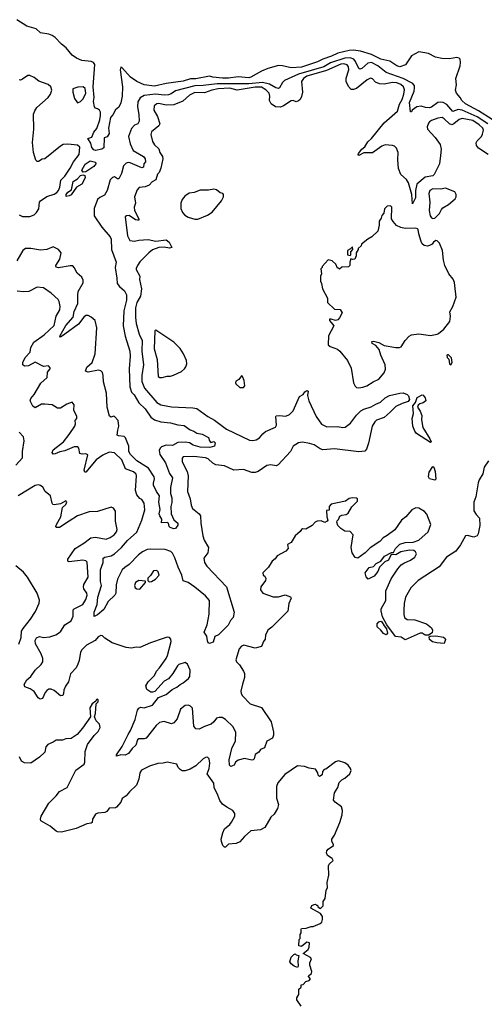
# Model space of a CAD drawing. Extents: x 2206940 to 2356632, y 511582 to 673215.
# Tile 106 of 228: x 2325179 to 2329573, y 538523 to 547840. Entities that reach past the tile are written whole.
import ezdxf

# ---------------------------------------------------------------- set-up
doc = ezdxf.new("R2010")
doc.units = 0

msp = doc.modelspace()

# ---------------------------------------------------------------- linework, layer by layer
at = {"layer": '0CON10XD'}
for points in [[(2329647.5, 546897.5), (2329518.9, 546978.9), (2329393.8, 547045), (2329360.9, 547075), (2329345.4, 547105.4), (2329311.2, 547145), (2329300, 547175), (2329310, 547225), (2329304, 547285), (2329344, 547405), (2329348.8, 547435), (2329345, 547467.5), (2329335, 547477.5), (2329313.6, 547483.6), (2329245, 547471.2), (2329171.7, 547471.7), (2329110, 547485), (2329045, 547520), (2328990.8, 547530.8), (2328955, 547536.2), (2328885, 547497.5), (2328828.1, 547411.9), (2328774.3, 547395.7), (2328745, 547402.5), (2328679.4, 547449.4), (2328595, 547465.3), (2328505, 547511.6), (2328403.3, 547543.3), (2328335, 547550.9), (2328295, 547549.1), (2328187.7, 547522.3), (2328126.3, 547493.7), (2328045, 547466.7), (2327995, 547440.8), (2327845, 547390), (2327745.3, 547385.3), (2327665.6, 547404.4), (2327625, 547405.6), (2327525, 547378.1), (2327465, 547351.9), (2327365.8, 547295), (2327345, 547290), (2327245, 547299), (2327155, 547285.9), (2327096.2, 547286.2), (2327005.5, 547295.5), (2326975, 547305.7), (2326845, 547282.3), (2326795, 547281.9), (2326725, 547260), (2326565, 547236.9), (2326455, 547212.7), (2326355, 547224), (2326288, 547255), (2326228, 547295), (2326145, 547388.8), (2326135, 547392.5), (2326130, 547365), (2326151.8, 547205), (2326146.5, 547116.5), (2326135.6, 547055), (2326115, 547012.5), (2326083.6, 546986.4), (2326060.7, 546939.3), (2326036.1, 546913.9), (2326020, 546815), (2326023.3, 546765), (2326005, 546733.3), (2325978.3, 546721.7), (2325973.6, 546626.4), (2325955, 546614.3), (2325895, 546602), (2325878.5, 546608.5), (2325862.2, 546632.2), (2325851.9, 546671.9), (2325822.2, 546715), (2325860.5, 546729.5), (2325878.4, 546775), (2325909.4, 546810.6), (2325937.7, 546892.3), (2325943.9, 546935), (2325942, 546965), (2325933.4, 546983.4), (2325915, 546997.5), (2325895, 547002.9), (2325885.8, 547015), (2325878.2, 547065), (2325881.9, 547105), (2325874.3, 547205), (2325890.6, 547415), (2325875.6, 547435.6), (2325855, 547443.3), (2325765.7, 547454.3), (2325715, 547476.5), (2325675, 547504.6), (2325617.1, 547575), (2325575, 547607.5), (2325515, 547670.4), (2325485, 547689.7), (2325453.7, 547703.7), (2325375, 547715.7), (2325333.4, 547753.4), (2325245, 547778.9), (2325150.4, 547840.4)], [(2329605, 546856.5), (2329505, 546920.3), (2329365, 546985.5), (2329325, 546992.1), (2329275, 546971.8), (2329217.3, 547037.3), (2329185, 547056.5), (2329155, 547060.8), (2329135, 547055.4), (2329075, 547011.5), (2329055, 547005.5), (2329018, 547008), (2328977.1, 547022.9), (2328935, 547015.7), (2328890, 546985), (2328885, 546970), (2328875, 546970), (2328865.4, 547055.4), (2328908.3, 547165), (2328914.3, 547195), (2328911.4, 547215), (2328896.5, 547236.5), (2328805, 547282.9), (2328645, 547340.6), (2328567.5, 547405), (2328505, 547435.2), (2328470.8, 547429.2), (2328415, 547377.8), (2328395, 547371.1), (2328385, 547377.1), (2328355.8, 547445), (2328338, 547468), (2328305, 547479.5), (2328255, 547476.2), (2328119.2, 547430.8), (2328055, 547395.1), (2327815, 547324.9), (2327683.3, 547265), (2327663.1, 547245), (2327635, 547195.8), (2327625, 547190.5), (2327601.4, 547195), (2327541.3, 547231.3), (2327475, 547247.1), (2327345, 547232.3), (2327045, 547232.4), (2326912.6, 547217.4), (2326835, 547215.8), (2326652.5, 547167.5), (2326612.6, 547137.4), (2326585, 547128.1), (2326545, 547126.2), (2326463.7, 547136.3), (2326357.4, 547122.6), (2326319.6, 547100.4), (2326296.9, 547063.1), (2326294, 547015), (2326306.1, 546943.9), (2326309.1, 546880.9), (2326295, 546855.8), (2326265, 546843.3), (2326235, 546810.6), (2326206.7, 546735), (2326224.2, 546664.2), (2326252.9, 546602.9), (2326348.6, 546545), (2326365, 546523.3), (2326368.8, 546495), (2326352.5, 546477.5), (2326349.2, 546445), (2326335, 546437.1), (2326224, 546485), (2326205, 546488.6), (2326185, 546482.5), (2326161.3, 546458.7), (2326142.8, 546385), (2326115, 546335.6), (2326105, 546334.2), (2326075, 546352.5), (2326055, 546346.9), (2326034.1, 546325.9), (2326006.6, 546223.4), (2325980, 546180), (2325935, 546158.1), (2325915, 546139.2), (2325884.1, 546055), (2325883.5, 545985), (2325955, 545877.8), (2326034.4, 545785), (2326043.3, 545765), (2326046.9, 545665), (2326090, 545545), (2326080.9, 545495), (2326098.8, 545395), (2326100.5, 545345), (2326121.9, 545315), (2326171.1, 545275), (2326188.1, 545238.1), (2326187.3, 545187.3), (2326163.2, 545085), (2326158.8, 544945), (2326175.3, 544845), (2326220.7, 544705), (2326222.9, 544655), (2326214.1, 544535), (2326220.7, 544365), (2326235, 544315.7), (2326260.6, 544290.6), (2326305.3, 544215.3), (2326365, 544157.5), (2326420.4, 544080.4), (2326455, 544055.4), (2326515, 544036.2), (2326605, 544026.2), (2326675.5, 544005.5), (2326735, 544000.5), (2326790.6, 543960.6), (2326825, 543947.8), (2326855, 543928.1), (2326905, 543918.9), (2326965, 543885.7), (2326972.5, 543855), (2326985, 543840), (2327015, 543847.5), (2327027.5, 543835), (2327022.5, 543805), (2326977.4, 543792.6), (2326886.7, 543795), (2326820.8, 543815), (2326785, 543837.1), (2326744, 543844), (2326675, 543839.1), (2326625, 543811.4), (2326565, 543812.9), (2326520.5, 543799.5), (2326506.4, 543785), (2326499.2, 543765), (2326505.3, 543725.3), (2326556.4, 543646.4), (2326595, 543545.8), (2326623.8, 543503.8), (2326605.9, 543415), (2326606.4, 543356.4), (2326617.1, 543315), (2326617.1, 543272.9), (2326608.1, 543235), (2326610, 543165), (2326636.2, 543106.2), (2326673.3, 543075), (2326673, 543057), (2326653, 543027), (2326637, 543023), (2326602.5, 543035), (2326592.5, 543045), (2326586.7, 543076.7), (2326575, 543082.5), (2326520, 543080), (2326522.5, 543115), (2326502.5, 543145), (2326498.8, 543165), (2326506.7, 543205), (2326493.5, 543275), (2326499.5, 543335), (2326472.7, 543375), (2326445.4, 543435), (2326443.9, 543456.1), (2326454, 543495), (2326451.1, 543515), (2326397.1, 543597.1), (2326285, 543667.5), (2326226.1, 543725), (2326211.6, 543755), (2326211.2, 543805), (2326180.5, 543885), (2326166.6, 543896.6), (2326112.9, 543902.9), (2326100.3, 543910.3), (2326106.4, 543955), (2326117.5, 543995), (2326109.1, 544049.1), (2326075, 544086.7), (2326065, 544088.8), (2326045, 544080), (2326028.8, 544088.8), (2326005, 544173.8), (2325999.7, 544305), (2325971.6, 544415), (2325969.5, 544475), (2325961.2, 544501.2), (2325945, 544517.9), (2325925, 544524.7), (2325825, 544506.2), (2325800.8, 544515), (2325815, 544552.9), (2325863.1, 544595), (2325892.6, 544677.4), (2325908.4, 544925), (2325891, 544995), (2325855, 545026.8), (2325825, 545040.5), (2325805, 545039.7), (2325785, 545024), (2325735, 544958.3), (2325604.8, 544865.2), (2325565, 544835.6), (2325556.7, 544845), (2325615, 544945.3), (2325683.1, 545025), (2325695, 545078.6), (2325727.8, 545155), (2325727, 545235), (2325732.5, 545267.5), (2325780.4, 545349.6), (2325780.3, 545375), (2325764.8, 545404.8), (2325722.4, 545442.4), (2325695, 545495.8), (2325680.2, 545510.2), (2325655, 545512.5), (2325545, 545493.8), (2325525, 545499.2), (2325521.1, 545515), (2325557.5, 545575), (2325572.1, 545635), (2325547, 545667), (2325495, 545691.2), (2325435, 545665.5), (2325375, 545659.2), (2325285, 545674.6), (2325235, 545673.8), (2325208.6, 545655), (2325152.5, 545557.5)], [(2329610.5, 546565), (2329518.2, 546625), (2329500.6, 546650.6), (2329496.6, 546675), (2329504.1, 546695), (2329545.2, 546734.8), (2329555, 546757.1), (2329564.8, 546795), (2329558.4, 546815), (2329525.1, 546845.1), (2329463.9, 546885), (2329365, 546905.8), (2329335, 546896.6), (2329285, 546853.8), (2329265, 546846.1), (2329245, 546855.4), (2329195, 546903.8), (2329174.1, 546914.1), (2329135, 546908.4), (2329074, 546885), (2329055.3, 546874.7), (2329045, 546860.8), (2329034.2, 546825), (2329037.1, 546805), (2329108.5, 546725), (2329155, 546658.8), (2329163.8, 546615), (2329158, 546555), (2329149.6, 546475), (2329100, 546375), (2329085, 546363.6), (2329015, 546350.6), (2328935.7, 546285), (2328921.7, 546225), (2328920.9, 546155), (2328895, 546097.5), (2328887.8, 546185), (2328856.9, 546296.9), (2328837.5, 546327.5), (2328785, 546376), (2328761.7, 546431.7), (2328755.3, 546515), (2328757.8, 546585), (2328743.1, 546625), (2328725, 546642.5), (2328705, 546651.2), (2328635, 546654.7), (2328605, 546642.1), (2328515, 546581.4), (2328435, 546579.5), (2328385, 546556.7), (2328378.8, 546565), (2328382.9, 546575), (2328413.4, 546616.6), (2328442.8, 546637.2), (2328470, 546685), (2328505.2, 546714.8), (2328625.2, 546864.8), (2328753.4, 546975), (2328769.8, 547040.2), (2328795, 547085.5), (2328811.1, 547135), (2328816.8, 547176.8), (2328808.6, 547205), (2328785, 547227.6), (2328745, 547242.6), (2328705, 547244.8), (2328625, 547230), (2328582.9, 547232.9), (2328545, 547250), (2328515, 547280), (2328495.5, 547285.5), (2328465, 547270), (2328365, 547188.5), (2328335, 547179.4), (2328315, 547180.6), (2328287.3, 547207.3), (2328265.4, 547255), (2328265.5, 547285.5), (2328292.9, 547367.1), (2328289.5, 547395), (2328275, 547412.4), (2328245, 547423.3), (2328215, 547420.2), (2328080.2, 547359.8), (2327894.9, 547305.1), (2327862, 547285), (2327842.5, 547255), (2327853.1, 547155), (2327845, 547113.8), (2327830, 547085), (2327815, 547071.1), (2327795, 547064.5), (2327765, 547075.7), (2327745, 547073.6), (2327675, 547026.1), (2327645, 547014.1), (2327596.7, 547016.7), (2327556.5, 547045), (2327540, 547075), (2327544.7, 547115.3), (2327537, 547145), (2327507.8, 547177.8), (2327465, 547200.4), (2327405, 547202.1), (2327235, 547172.5), (2327165, 547191.5), (2327055, 547186.4), (2326995.8, 547175), (2326925, 547147.8), (2326835, 547150.5), (2326786.1, 547126.1), (2326721.5, 547068.5), (2326635, 547035.4), (2326565, 547030.9), (2326495, 547048.5), (2326475, 547044.3), (2326450.8, 547025), (2326446.2, 546985), (2326481.4, 546925), (2326504, 546855), (2326494.2, 546835.8), (2326425, 546780), (2326419.1, 546755), (2326435, 546687.5), (2326455, 546656.9), (2326495, 546618.8), (2326504.6, 546585), (2326530.4, 546545), (2326533.8, 546525), (2326515, 546436.2), (2326497.5, 546395), (2326482.4, 546377.6), (2326465.6, 546325), (2326431.4, 546305), (2326404.7, 546275.3), (2326365, 546258.2), (2326308.3, 546251.7), (2326288.3, 546231.7), (2326263.8, 546165), (2326273.3, 546105), (2326260, 546065), (2326265.8, 546035), (2326304, 545955), (2326305.8, 545944.2), (2326291.9, 545941.9)], [(2325174.6, 545995), (2325205, 545977.8), (2325275, 545976.8), (2325315, 545994.7), (2325336.2, 546015), (2325358.5, 546051.5), (2325365.4, 546114.6), (2325374.4, 546125), (2325435, 546167.8), (2325505, 546188.4), (2325530.7, 546205), (2325545.8, 546225), (2325557.2, 546255), (2325567.2, 546322.8), (2325605, 546358.5), (2325655.7, 546435.7), (2325688.6, 546495), (2325741.1, 546565), (2325746.4, 546635), (2325725, 546654.3), (2325635, 546664), (2325591.2, 546658.8), (2325565, 546644), (2325416.7, 546525), (2325390.9, 546519.1), (2325355, 546498), (2325345, 546498.8), (2325332.6, 546512.6), (2325310.5, 546585), (2325299.1, 546679.1), (2325312.1, 546805), (2325310.5, 546945), (2325321.4, 546978.6), (2325340.2, 547009.8), (2325449.2, 547105), (2325470, 547135), (2325483.3, 547175), (2325473.6, 547203.6), (2325448.3, 547228.3), (2325359.3, 547259.3), (2325315, 547292.5), (2325275, 547313.3), (2325255, 547313.3), (2325205, 547276.7), (2325185, 547267.5), (2325175, 547270)], [(2325725, 547052.5), (2325752.5, 547065), (2325778.8, 547091.2), (2325804.3, 547145), (2325797.8, 547187.8), (2325777.5, 547205), (2325727.3, 547202.7), (2325682.5, 547185), (2325681.2, 547155), (2325695.9, 547095.9), (2325725, 547052.5)], [(2325777.6, 546397.6), (2325765.7, 546415), (2325798.3, 546471.7), (2325845, 546504.3), (2325895, 546492.5), (2325898.8, 546475), (2325879.2, 546450.8), (2325805, 546401.1), (2325777.6, 546397.6)], [(2325618.3, 546168.3), (2325618.6, 546185), (2325635, 546209.4), (2325668.9, 546231.1), (2325685, 546310.6), (2325725.5, 546334.5), (2325755, 546366.7), (2325775, 546372), (2325795, 546366), (2325796.7, 546345), (2325765.6, 546285), (2325716.4, 546255), (2325665.7, 546184.3), (2325645, 546174.2), (2325618.3, 546168.3)], [(2326835, 545952), (2326865, 545953.8), (2326955, 545990), (2326999.5, 546020.5), (2327087.5, 546125), (2327107.5, 546165), (2327107, 546187), (2327100, 546195), (2327075, 546202.5), (2327040.7, 546230.7), (2327015, 546236.7), (2326965, 546228.8), (2326885, 546226.7), (2326830, 546205), (2326782.3, 546197.7), (2326740.5, 546169.5), (2326715, 546137.5), (2326703.8, 546105), (2326703.8, 546055), (2326720, 546015), (2326740.5, 545990.5), (2326770.5, 545970.5), (2326835, 545952)], [(2329085, 545960), (2329105, 545962.5), (2329150, 546005), (2329167.5, 546045), (2329180.7, 546059.3), (2329235, 546092.5), (2329297.5, 546145), (2329306.4, 546163.6), (2329307.5, 546185), (2329295, 546212.5), (2329205, 546246), (2329162.3, 546237.7), (2329085, 546240), (2329058.9, 546225), (2329048.2, 546195), (2329057.5, 546115), (2329051.5, 546035), (2329062, 545985), (2329072.5, 545965), (2329085, 545960)], [(2328385, 544356), (2328425, 544364.3), (2328463.3, 544375), (2328523.3, 544415), (2328575, 544439.2), (2328625, 544499.2), (2328637.6, 544532.4), (2328635.8, 544575), (2328595.3, 544665), (2328579.2, 544719.2), (2328548.3, 544758.3), (2328514, 544775), (2328510, 544795), (2328525, 544798.6), (2328575, 544787.1), (2328625, 544756), (2328735, 544738.3), (2328772.2, 544737.8), (2328787.1, 544745), (2328825, 544805.7), (2328863.8, 544846.2), (2328885, 544858.6), (2328955, 544867.8), (2329065, 544852.5), (2329126, 544864), (2329138.3, 544871.7), (2329189.5, 544910.5), (2329246.7, 544985), (2329253.3, 545035), (2329247.5, 545075), (2329276.7, 545125), (2329306.7, 545215), (2329293.8, 545323.8), (2329292.5, 545355), (2329277.5, 545385), (2329236.4, 545436.4), (2329200, 545515), (2329186.4, 545566.4), (2329176.4, 545656.4), (2329150, 545725), (2329128.3, 545748.3), (2329115, 545750), (2329093.6, 545736.4), (2329080, 545715), (2329055, 545702.5), (2329035, 545697.5), (2329005, 545702.5), (2328985, 545720), (2328975, 545740), (2328953.8, 545815), (2328948.8, 545855), (2328942.3, 545862.3), (2328925, 545866.9), (2328825, 545864.5), (2328782.5, 545872.5), (2328742.7, 545892.7), (2328709.7, 545929.7), (2328696, 545955), (2328697.5, 546065), (2328685, 546080), (2328653, 546077), (2328628.3, 546051.7), (2328621.7, 546008.3), (2328603, 545987), (2328597, 545963), (2328580, 545935), (2328580, 545895), (2328565, 545840), (2328510, 545785), (2328470, 545765), (2328410, 545715), (2328408.3, 545701.7), (2328380, 545675), (2328380, 545665), (2328360, 545635), (2328360, 545605), (2328350, 545575), (2328325, 545570), (2328311.7, 545578.3), (2328300, 545545), (2328300, 545515), (2328288.3, 545501.7), (2328225, 545500), (2328205, 545480), (2328195, 545490), (2328185, 545490), (2328168.3, 545528.3), (2328135, 545560), (2328095, 545567.5), (2328040, 545505), (2328040, 545495), (2328028.3, 545481.7), (2328032.5, 545435), (2328022.5, 545415), (2328022.5, 545365), (2328032.5, 545345), (2328042.5, 545295), (2328090, 545205), (2328090, 545165), (2328155, 545100), (2328208.3, 545098.3), (2328227.5, 545065), (2328205, 545020), (2328188.3, 545001.7), (2328165, 544993.3), (2328125, 545007.5), (2328110, 545005), (2328110, 544995), (2328123.9, 544973.9), (2328150, 544945), (2328100.7, 544849.3), (2328097.5, 544765), (2328115, 544747.5), (2328185, 544721.2), (2328207.5, 544705), (2328280, 544615), (2328312.7, 544542.7), (2328336, 544405), (2328351.2, 544371.2), (2328365, 544358.8), (2328385, 544356)], [(2326291.9, 545941.9), (2326275, 545947.1), (2326215, 545987.5), (2326190, 545985), (2326177.5, 545975), (2326198.1, 545795), (2326221.2, 545751.2), (2326265, 545744.3), (2326305, 545753.3), (2326395, 545760), (2326465, 545745.6), (2326565, 545755.8), (2326593.8, 545735), (2326618.8, 545685), (2326595, 545677.3), (2326545, 545689.4), (2326495, 545684.8), (2326435, 545661.8), (2326398.9, 545635), (2326315, 545550.5), (2326291.5, 545515), (2326279.2, 545485), (2326280.8, 545475), (2326314.3, 545415), (2326313.2, 545383.2), (2326329.6, 545295), (2326322.7, 545225), (2326287.2, 545162.8), (2326273.8, 545115), (2326273.7, 545023.7), (2326280.6, 544965), (2326309.6, 544865), (2326337.5, 544805), (2326335.3, 544705), (2326348.7, 544575), (2326332.7, 544475), (2326335.3, 544415.3), (2326359.6, 544355), (2326475, 544216.5), (2326515, 544195.5), (2326615, 544176.4), (2326815, 544168.6), (2326855, 544160), (2326957.5, 544085), (2327022.1, 544052.1), (2327135, 543964.6), (2327352.8, 543862.8), (2327385, 543857.1), (2327415.8, 543865), (2327447.1, 543885), (2327477.3, 543922.7), (2327505, 543944.2), (2327598, 543985), (2327608.9, 544005), (2327600, 544085), (2327605, 544092.5), (2327633.6, 544096.4), (2327695, 544089.5), (2327729.2, 544105), (2327765, 544140), (2327825.5, 544274.5), (2327860, 544295), (2327875, 544317.5), (2327895, 544332.5), (2327906.4, 544326.4), (2327900, 544285), (2327912, 544235), (2327981.9, 544085), (2328034, 544014), (2328085, 543987.5), (2328185, 543991.5), (2328235, 543981.9), (2328256.3, 543983.7), (2328308.3, 544021.7), (2328363, 544097), (2328405, 544140), (2328435, 544155.6), (2328503.6, 544176.4), (2328546.9, 544203.1), (2328590.2, 544219.8), (2328635, 544262.2), (2328675, 544285.6), (2328772.6, 544307.4), (2328805, 544308.6), (2328843.3, 544295), (2328855, 544282.5), (2328866.2, 544245), (2328852.7, 544227.3), (2328795, 544209.4), (2328735, 544179.4), (2328683.1, 544125), (2328625, 544077.1), (2328555, 544050), (2328537.1, 544035), (2328511.1, 543995), (2328477.8, 543832.2), (2328458.1, 543775), (2328442.5, 543757.5), (2328385, 543751.1), (2328155, 543779.1), (2328045, 543770.3), (2328019.2, 543779.2), (2327965, 543818.6), (2327919.8, 543829.8), (2327855, 543842.5), (2327815, 543835.6), (2327765, 543803.8), (2327740.4, 543755), (2327623.4, 543626.6), (2327605, 543620), (2327555, 543626.7), (2327515, 543622.3), (2327435, 543564.6), (2327405, 543554.6), (2327375, 543556.9), (2327295, 543582.5), (2327205, 543578.7), (2327115, 543617.5), (2327035, 543628.9), (2327005, 543644.4), (2326960.8, 543685), (2326935, 543693.8), (2326825, 543706), (2326725, 543703.8), (2326715, 543690), (2326714.4, 543655), (2326761.5, 543565), (2326772.3, 543525), (2326764.3, 543375.7), (2326790.9, 543305), (2326801.1, 543245), (2326812.9, 543215), (2326876.2, 543165), (2326890, 543145), (2326891.1, 543075), (2326910.9, 542955), (2326924.7, 542914.7), (2326965.6, 542845), (2326957.5, 542795), (2326920.8, 542745), (2326927.8, 542705), (2326949.9, 542669.9), (2327133.5, 542475), (2327208, 542235), (2327198.6, 542185), (2327173.5, 542155), (2327150.2, 542109.8), (2327060.5, 542019.5), (2327025.4, 542004.6), (2327010, 541950), (2326975, 541937.5), (2326962, 541945), (2326955.8, 541964.2), (2326947.7, 542007.7), (2326924.2, 542045), (2326950.9, 542115), (2326970.6, 542215), (2326972.5, 542345), (2326935, 542390), (2326835, 542469.6), (2326772, 542515), (2326725, 542532), (2326713.3, 542585), (2326678.3, 542658.3), (2326647.5, 542747.5), (2326625, 542791.9), (2326607.9, 542807.9), (2326555, 542827.1), (2326415, 542830.3), (2326385, 542825.8), (2326339.6, 542805), (2326302.7, 542775), (2326215, 542684.1), (2326172, 542658), (2326146.3, 542633.7), (2326102.7, 542545), (2326092.4, 542492.4), (2326088.6, 542415), (2326079.6, 542395), (2326016.9, 542335), (2325975, 542260.4), (2325915, 542208.6), (2325883, 542193), (2325883, 542233), (2325910, 542305), (2325918.9, 542375), (2325952, 542485), (2325943.5, 542525), (2325942.2, 542635), (2325967.3, 542705), (2325968.6, 542745), (2325983.3, 542755), (2326042.6, 542767.4), (2326075.6, 542784.4), (2326141.1, 542845), (2326198.1, 542911.9), (2326285, 542992.2), (2326334.7, 543105.3), (2326363.2, 543203.2), (2326356.8, 543266.8), (2326335, 543298.8), (2326315, 543310), (2326286, 543345), (2326274.5, 543384.5), (2326282.9, 543525), (2326279.3, 543539.3), (2326255, 543561.1), (2326179.2, 543589.2), (2326145, 543674.4), (2326075, 543742.5), (2326025, 543746.7), (2325965, 543720.3), (2325901.2, 543675), (2325805, 543558), (2325795, 543558.8), (2325787.7, 543577.7), (2325822.5, 543722.5), (2325805, 543732.5), (2325769.7, 543729.7), (2325746, 543736), (2325738.6, 543785), (2325728.9, 543798.9), (2325695, 543797.9), (2325605, 543761.5), (2325558.7, 543751.3), (2325515, 543731.4), (2325495, 543730), (2325487.1, 543745), (2325495, 543770), (2325593.3, 543845), (2325645, 543914.3), (2325700, 543995), (2325706.7, 544015), (2325703.8, 544046.2), (2325720, 544065), (2325717.5, 544085), (2325690, 544145), (2325692.5, 544195), (2325675, 544220), (2325625, 544201.2), (2325565, 544163.1), (2325535, 544164.4), (2325485, 544195.6), (2325415, 544202.5), (2325385, 544201.1), (2325325, 544168.8), (2325302.7, 544182.7), (2325276.2, 544235), (2325283.8, 544255), (2325315, 544293.3), (2325379.7, 544400.3), (2325437.5, 544455), (2325442.5, 544505), (2325467.5, 544535), (2325467.5, 544545), (2325450, 544565), (2325405, 544560), (2325325, 544600), (2325262.5, 544565), (2325225, 544561.4), (2325208, 544575), (2325209.2, 544595), (2325230, 544645), (2325276.1, 544693.9), (2325283.1, 544736.9), (2325310.8, 544789.2), (2325410.3, 544859.7), (2325505, 544948), (2325523.1, 545035), (2325557.5, 545095), (2325562, 545125), (2325552, 545175), (2325541.3, 545191.3), (2325475, 545252.5), (2325405, 545303.3), (2325345, 545308), (2325265, 545268.8), (2325215, 545266.2), (2325155, 545272.5)], [(2328305, 545610), (2328310, 545615), (2328310, 545645), (2328330, 545665), (2328325, 545690), (2328308.3, 545671.7), (2328280, 545655), (2328280, 545615), (2328305, 545610)], [(2326503, 544453), (2326525, 544454), (2326572.3, 544467.7), (2326605, 544468), (2326634.1, 544475.9), (2326708.8, 544511.2), (2326737.5, 544535), (2326750, 544555), (2326758.8, 544585), (2326756.1, 544616.1), (2326727.7, 544677.7), (2326695, 544727.5), (2326635, 544787.5), (2326465, 544902.5), (2326457.5, 544895), (2326451.5, 544725), (2326478.2, 544625), (2326488, 544465), (2326503, 544453)], [(2329255, 544573.3), (2329270, 544595), (2329261.7, 544641.7), (2329235, 544670), (2329225, 544670), (2329220, 544665), (2329222.5, 544645), (2329237, 544627), (2329243.3, 544585), (2329255, 544573.3)], [(2327295, 544360), (2327307.5, 544375), (2327302.5, 544425), (2327286.7, 544465), (2327275, 544470), (2327250, 544435), (2327221.7, 544418.3), (2327220, 544405), (2327223.6, 544393.6), (2327260, 544360), (2327295, 544360)], [(2329065, 543840), (2328933.1, 543925), (2328915, 543948), (2328896.5, 543995), (2328889.4, 544065), (2328903.1, 544115), (2328896.7, 544185), (2328923.6, 544216.4), (2328937.5, 544265), (2328985, 544290), (2328995, 544287.5), (2329015, 544262.5), (2329020, 544235), (2328995, 544216.2), (2328963.9, 544206.1), (2328947, 544193), (2328940, 544175), (2328965.9, 544135.9), (2328981.4, 544095), (2328980.6, 544055), (2328991.7, 543981.7), (2329059.2, 543875), (2329070, 543845), (2329065, 543840)], [(2325143.1, 543625), (2325204.2, 543695), (2325204.3, 543755), (2325220.8, 543855), (2325214.2, 543894.2), (2325175, 543936.2)], [(2329612.5, 543665), (2329571.2, 543605), (2329557.7, 543542.3), (2329523.3, 543485), (2329513.6, 543456.4), (2329492.5, 543325), (2329474.2, 543275), (2329473, 543193), (2329495, 543157.5), (2329528.8, 543125), (2329531.9, 543055), (2329515.7, 542975), (2329505, 542956.2), (2329475, 542942.5), (2329415, 542958), (2329395, 542956.2), (2329348.6, 542871.4), (2329305, 542811.4), (2329215, 542754.4), (2329145, 542661.9), (2328946.8, 542533.2), (2328876.7, 542463.3), (2328829.2, 542375), (2328816.2, 542315), (2328811.2, 542255), (2328811.7, 542211.7), (2328818.8, 542185), (2328842.5, 542165), (2328915, 542161.8), (2329025, 542124.4), (2329072.5, 542085), (2329084.2, 542065), (2329080.5, 542039.5), (2329045, 542016.7), (2329015, 542016), (2328985, 542034.4), (2328965, 542035.6), (2328825, 541973.1), (2328785.8, 541995.8), (2328733.3, 542003.3), (2328652.7, 542112.7), (2328611.3, 542191.3), (2328596.9, 542245), (2328597.1, 542265), (2328641.1, 542345), (2328640.6, 542435), (2328691.8, 542548.2), (2328755.4, 542644.6), (2328787.4, 542682.6), (2328811.1, 542698.9), (2328873.8, 542725), (2328917.5, 542755), (2328931.2, 542785), (2328923.3, 542805), (2328905, 542816.2), (2328865, 542821.2), (2328785, 542804.2), (2328735, 542777.5), (2328691.7, 542778.3), (2328666.7, 542725), (2328631.2, 542708.8), (2328580.7, 542659.3), (2328565, 542617.5), (2328532.5, 542575), (2328475, 542547.5), (2328455, 542567.5), (2328446.2, 542605), (2328485, 542656.7), (2328523.6, 542666.4), (2328550, 542695), (2328593, 542717), (2328630, 542765), (2328695, 542797.5), (2328715, 542800), (2328733.3, 542835), (2328775, 542876.2), (2328825, 542893.3), (2328900, 542895), (2328955, 542916), (2329040.8, 542995), (2329068.8, 543065), (2329030.7, 543160.7), (2329006.1, 543186.1), (2328955, 543216.7), (2328925, 543220), (2328905, 543213.3), (2328888.3, 543201.7), (2328831.2, 543135), (2328791.2, 543105), (2328725.7, 543014.3), (2328655, 542958), (2328615, 542936), (2328585, 542904), (2328495, 542842.5), (2328445, 542794), (2328376.4, 542743.6), (2328351.6, 542751.6), (2328323.5, 542795), (2328314.5, 542845), (2328333.8, 542965), (2328305, 542996.7), (2328255, 543000), (2328214.6, 543024.6), (2328188.8, 543055), (2328177.5, 543085), (2328181.7, 543098.3), (2328195, 543110), (2328207, 543143), (2328225, 543153.3), (2328265, 543158.8), (2328285, 543170), (2328319.5, 543230.5), (2328372.5, 543285), (2328372.5, 543305), (2328365, 543312.5), (2328325, 543316.7), (2328295, 543310), (2328260, 543285), (2328123.9, 543256.1), (2328106.7, 543235), (2328105, 543200), (2328080, 543195), (2328083.3, 543135), (2328092.5, 543105), (2328086.4, 543093.6), (2328065, 543083.3), (2328029.3, 543099.3), (2327993.6, 543096.4), (2327973.6, 543086.4), (2327946.1, 543053.9), (2327885, 543020), (2327855, 543022.5), (2327845, 543017.5), (2327831.7, 542998.3), (2327785, 542957.5), (2327745.9, 542894.1), (2327712.5, 542875), (2327717.5, 542835), (2327695, 542812.5), (2327615, 542767.5), (2327595, 542737.5), (2327567.5, 542715), (2327531.7, 542658.3), (2327477.5, 542605), (2327482.5, 542585), (2327496.7, 542575), (2327507.7, 542552.3), (2327503.3, 542535), (2327460, 542475), (2327456.7, 542445), (2327477.5, 542415), (2327575, 542378.1), (2327625, 542379.5), (2327689.1, 542399.1), (2327739.2, 542379.2), (2327747.5, 542365), (2327724, 542315), (2327715, 542243.3), (2327565, 542091.2), (2327525.9, 542064.1), (2327503.6, 542016.4), (2327501.7, 541978.3), (2327483.3, 541955), (2327465, 541910), (2327405, 541894), (2327298.3, 541921.7), (2327277, 541913), (2327254.5, 541885.5), (2327222.7, 541782.7), (2327228.8, 541765), (2327256.4, 541736.4), (2327297, 541677), (2327305.6, 541655), (2327305.6, 541615), (2327287.1, 541552.9), (2327269.2, 541485), (2327272, 541465), (2327285, 541443.3), (2327358, 541368), (2327465, 541332.5), (2327555.7, 541195.7), (2327579.7, 541099.7), (2327579.4, 541070.6), (2327568.3, 541041.7), (2327517.7, 541012.3), (2327495, 540951.2), (2327457.5, 540935), (2327439.5, 540910.5), (2327405, 540886.7), (2327396, 540845), (2327386.7, 540835), (2327375, 540832), (2327305, 540848.8), (2327245, 540832), (2327220, 540815), (2327207.5, 540785), (2327175, 540773.8), (2327163.8, 540785), (2327159.4, 540835), (2327186.5, 540945), (2327218.8, 541015), (2327223.8, 541095), (2327198.7, 541148.7), (2327125, 541219.4), (2327095, 541236.7), (2327065, 541236.9), (2327039.7, 541230.3), (2327014.4, 541195.6), (2326990, 541175), (2326926.5, 541153.5), (2326875, 541127.8), (2326845, 541130.6), (2326825.3, 541155.3), (2326811.9, 541325), (2326795.4, 541345.4), (2326776.7, 541355), (2326745, 541350.6), (2326699.4, 541315), (2326668.9, 541225), (2326635, 541185.7), (2326615, 541177.5), (2326545, 541198.1), (2326501.4, 541188.6), (2326469.8, 541160.2), (2326375, 541040.8), (2326355, 541034.3), (2326305, 541035.6), (2326292.8, 541027.2), (2326275.7, 540975), (2326242.5, 540945), (2326209.2, 540895), (2326175, 540879.5), (2326135, 540884.3), (2326095, 540870), (2326093.8, 540883.8), (2326146.7, 540963.3), (2326203.3, 541075), (2326227.1, 541115), (2326270.5, 541219.5), (2326292.2, 541305), (2326305, 541324), (2326325, 541333.8), (2326355, 541330), (2326435, 541354.4), (2326492.5, 541427.5), (2326565.4, 541454.6), (2326619.3, 541500.7), (2326665, 541522.9), (2326695, 541550), (2326726.2, 541565), (2326776.7, 541605), (2326788.8, 541625), (2326792, 541685), (2326765, 541743.3), (2326745, 541756.2), (2326685, 541737.5), (2326670, 541725), (2326627.5, 541655), (2326585, 541604), (2326545, 541580), (2326455.6, 541484.4), (2326435, 541475.8), (2326418, 541478), (2326381.2, 541501.2), (2326372.7, 541537.3), (2326393.8, 541575), (2326453.8, 541635), (2326473.8, 541675), (2326501.7, 541708.3), (2326563.1, 541795), (2326577.5, 541825), (2326611.9, 541955), (2326607.9, 541977.9), (2326595, 541993.8), (2326575, 541995.8), (2326545, 541986.9), (2326415, 541942.5), (2326315, 541900.6), (2326281.7, 541901.7), (2326235, 541891.9), (2326185, 541899.2), (2326052.7, 541942.7), (2325985, 541986.7), (2325960.7, 542010.7), (2325945, 542013.8), (2325920.3, 541999.7), (2325891.2, 541965), (2325808.9, 541921.1), (2325765, 541878.8), (2325753.1, 541855), (2325742.1, 541777.9), (2325729.7, 541740.3), (2325711.3, 541708.7), (2325659.7, 541650.3), (2325638.9, 541575), (2325611.9, 541535), (2325594.5, 541495.5), (2325592.5, 541465), (2325585.9, 541444.1), (2325565, 541441.2), (2325505, 541491.2), (2325475, 541506), (2325455, 541504), (2325435, 541493.8), (2325418, 541475), (2325393.9, 541416.1), (2325371.7, 541411.7), (2325352.7, 541422.7), (2325315, 541483.8), (2325277.1, 541507.1), (2325227, 541527), (2325220.7, 541549.3), (2325246.7, 541595), (2325284.4, 541625.6), (2325326.1, 541683.9), (2325381.2, 541738.8), (2325397.3, 541765), (2325398.2, 541795), (2325380.7, 541840.7), (2325326.7, 541935), (2325324.4, 541965), (2325338.3, 541991.7), (2325365, 542004), (2325405, 541995.6), (2325465, 542000), (2325521.7, 542018.3), (2325545, 542034.4), (2325566.9, 542055), (2325606.4, 542113.6), (2325665, 542152.9), (2325684.5, 542195), (2325685.8, 542255), (2325695, 542265.6), (2325775.6, 542305), (2325804.3, 542355), (2325815.6, 542395), (2325813.1, 542415), (2325786.7, 542455), (2325781.8, 542475), (2325786.5, 542495), (2325825.7, 542565), (2325816.8, 542706.8), (2325805, 542718.8), (2325776.9, 542726.9), (2325645, 542710), (2325633.8, 542715), (2325634.4, 542735), (2325702.1, 542837.9), (2325784.7, 542885.3), (2325851.7, 542938.3), (2325895, 542943.3), (2325995, 542925.8), (2326035, 542940), (2326072, 542965), (2326094.2, 542995), (2326100.8, 543015), (2326085.7, 543095), (2326085, 543190), (2326065, 543216.7), (2326045, 543226.7), (2325915, 543186.2), (2325835, 543184.2), (2325725, 543145.5), (2325645.8, 543095), (2325555, 543035.6), (2325524.4, 543034.4), (2325520.8, 543045), (2325525.7, 543065), (2325568.9, 543135), (2325584.3, 543225.7), (2325615, 543253.8), (2325623.3, 543275), (2325615, 543286.2), (2325565, 543258), (2325505, 543249.4), (2325493.4, 543253.4), (2325484.3, 543265), (2325468.9, 543335), (2325418.6, 543375), (2325396.3, 543416.3), (2325375, 543433.1), (2325355, 543437.5), (2325325, 543433.6), (2325165, 543334.3)], [(2329105, 543482), (2329056.2, 543495), (2329044.3, 543515), (2329051.3, 543558.7), (2329085, 543612.5), (2329095.9, 543605.9), (2329107.5, 543565), (2329116, 543494), (2329105, 543482)], [(2325169.4, 541930.6), (2325190.9, 541995), (2325195.2, 542054.8), (2325210.1, 542079.9), (2325281.9, 542168.1), (2325328.5, 542241.5), (2325362.4, 542317.6), (2325366.1, 542346.1), (2325342.4, 542412.4), (2325250.8, 542565), (2325213.2, 542613.2), (2325143.6, 542673.6)], [(2326401.7, 542521.7), (2326425, 542523.3), (2326462.5, 542545), (2326496.2, 542585), (2326488.8, 542615), (2326475, 542628.8), (2326443.3, 542625), (2326415, 542580), (2326390, 542555), (2326390, 542535), (2326401.7, 542521.7)], [(2326315, 542452), (2326370, 542515), (2326368.3, 542528.3), (2326305, 542533.3), (2326273.3, 542515), (2326264, 542485), (2326271.2, 542465), (2326285, 542454.2), (2326315, 542452)], [(2328645, 542020.8), (2328620.8, 542030.8), (2328595, 542064), (2328558.8, 542095), (2328560.8, 542125), (2328575, 542144), (2328595, 542148), (2328605, 542141.2), (2328624.6, 542104.6), (2328647.6, 542077.6), (2328658.6, 542035), (2328645, 542020.8)], [(2329195, 541937.5), (2329125, 541943.5), (2329084.1, 541954.1), (2329055.7, 541975), (2329050.5, 541999.5), (2329061.7, 542008.3), (2329115, 542011.4), (2329187.6, 541997.6), (2329203.8, 541985), (2329206, 541975), (2329195, 541937.5)], [(2327840, 538505), (2327800, 538565), (2327800, 538585), (2327820, 538615), (2327820, 538665), (2327840, 538685), (2327841.7, 538708.3), (2327858.3, 538711.7), (2327885, 538740), (2327915, 538750), (2327930, 538765), (2327910, 538785), (2327912.5, 538795), (2327937.5, 538815), (2327943.3, 538835), (2327923.3, 538895), (2327923.3, 538915), (2327937.5, 538955), (2327930, 538965), (2327860, 539005), (2327908.3, 539041.7), (2327917.5, 539065), (2327920, 539105), (2327895, 539110), (2327845, 539070), (2327820, 539075), (2327822.5, 539135), (2327830, 539145), (2327832.5, 539185), (2327841.7, 539198.3), (2327840, 539235), (2327845, 539240), (2327887, 539243), (2327935, 539260), (2327955, 539260), (2328021.7, 539288.3), (2328035, 539300), (2328043, 539327), (2328043.3, 539355), (2328023, 539383), (2327933, 539433), (2327940.7, 539459.3), (2327965, 539467.5), (2327975, 539470), (2327985, 539460), (2327995, 539460), (2328000, 539445), (2328025, 539430), (2328050, 539455), (2328050, 539495), (2328067, 539523), (2328078.3, 539601.7), (2328090, 539625), (2328086.7, 539675), (2328102.5, 539745), (2328098.8, 539835), (2328105, 539850), (2328142.5, 539885), (2328133, 539903), (2328090.8, 539930.8), (2328082, 539955), (2328084, 539975), (2328095, 539990), (2328146.7, 540025), (2328147.5, 540035), (2328131.2, 540065), (2328132, 540085), (2328155.6, 540124.4), (2328208.1, 540245), (2328229.2, 540315), (2328231.7, 540358.3), (2328221.2, 540391.2), (2328162.5, 540435), (2328147.5, 540455), (2328157.5, 540525), (2328187.5, 540575), (2328199.3, 540620.7), (2328225, 540647.5), (2328255, 540662.5), (2328302.5, 540705), (2328312.5, 540735), (2328306.7, 540755), (2328285, 540786.7), (2328255, 540806.7), (2328195, 540826.7), (2328165, 540816.7), (2328075, 540747.5), (2328060, 540745), (2328043, 540727), (2328040, 540695), (2328015, 540680), (2328001.7, 540691.7), (2328000, 540715), (2327975, 540747.5), (2327915, 540758), (2327872.7, 540772.7), (2327805, 540780), (2327685, 540698.8), (2327619.5, 540620.5), (2327608, 540585), (2327608.8, 540475), (2327625.6, 540415), (2327618.6, 540375), (2327585, 540323.8), (2327553.8, 540295), (2327497.1, 540195), (2327455, 540173.5), (2327365, 540164), (2327305, 540111.4), (2327259.9, 540060.1), (2327225, 540045.5), (2327155, 540037.5), (2327125, 540008.8), (2327115, 540008.8), (2327100, 540025), (2327086.7, 540065), (2327085.5, 540085), (2327099.6, 540145), (2327116.7, 540183.3), (2327165, 540224.2), (2327182, 540248), (2327212.5, 540305), (2327215, 540330), (2327195, 540358), (2327137.2, 540387.2), (2327097.6, 540417.6), (2327072.4, 540452.4), (2327053.5, 540503.5), (2327018.8, 540575), (2327013.8, 540615), (2326953.3, 540705), (2326970.8, 540755), (2326975.8, 540805.8), (2326970, 540845), (2326955, 540862.5), (2326935, 540860), (2326915, 540846.7), (2326845, 540781.2), (2326791.7, 540748.3), (2326745, 540731.2), (2326715, 540733.8), (2326695.9, 540745.9), (2326678.8, 540765), (2326665, 540796.2), (2326575, 540814.2), (2326535, 540804.4), (2326485, 540802.2), (2326405, 540778.2), (2326330.8, 540739.2), (2326316.4, 540715), (2326306.2, 540655), (2326282.7, 540597.3), (2326216, 540535), (2326185.4, 540494.6), (2326149.1, 540470.9), (2326134.3, 540435), (2326095, 540390), (2326085, 540382.5), (2326025, 540380), (2326002.6, 540347.4), (2325985, 540337.3), (2325917.3, 540332.7), (2325895, 540323.3), (2325866.2, 540275), (2325863.8, 540245), (2325855, 540236.2), (2325815, 540232), (2325712.2, 540187.8), (2325575, 540151.9), (2325535.8, 540155.8), (2325523, 540163), (2325467.3, 540207.3), (2325380, 540260), (2325373.8, 540275), (2325381.4, 540305), (2325452.7, 540427.3), (2325525, 540497.1), (2325554.5, 540535.5), (2325626.7, 540575), (2325710.9, 540739.1), (2325788, 540795), (2325795.6, 540815), (2325798.1, 540915), (2325819.1, 540980.9), (2325882.6, 541067.4), (2325922, 541105), (2325938.3, 541141.7), (2325933.6, 541173.6), (2325902.5, 541205), (2325887.5, 541245), (2325896.4, 541276.4), (2325902.5, 541367.5), (2325920, 541385), (2325920, 541405), (2325915, 541410), (2325905, 541407.5), (2325898.3, 541391.7), (2325865, 541367.5), (2325842.7, 541327.3), (2325847, 541243), (2325773.8, 541135), (2325721.2, 541075), (2325665, 541038.8), (2325615, 541033.8), (2325585, 541024), (2325525, 541022.5), (2325496.7, 541003.3), (2325445, 540982.5), (2325425, 540960), (2325415, 540910), (2325367.3, 540862.7), (2325285, 540804), (2325225, 540806.7), (2325195, 540823.3), (2325176, 540865)], [(2327805, 538872.5), (2327775, 538883.3), (2327745, 538907.5), (2327733.3, 538925), (2327745, 538970), (2327770, 538995), (2327785, 539000), (2327795, 538990), (2327820, 538985), (2327810, 538935), (2327812.5, 538885), (2327805, 538872.5)]]:
    msp.add_lwpolyline(points, dxfattribs=at)

doc.saveas('drawing.dxf')
